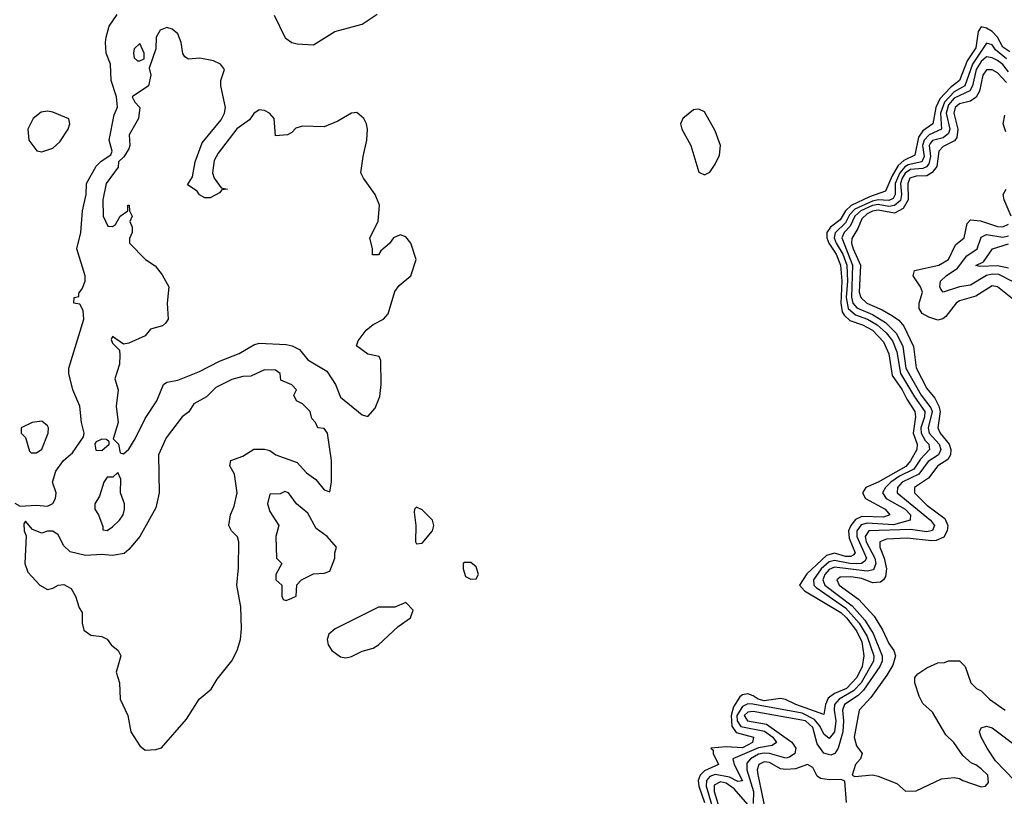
# Model space of a CAD drawing. Header units: inches. Extents: x 2601469 to 2753575, y 449403 to 582909.
# Tile 26 of 256: x 2623428 to 2627055, y 491212 to 494074. Entities that reach past the tile are written whole.
import ezdxf

# ---------------------------------------------------------------- set-up
doc = ezdxf.new("R2010")
doc.units = ezdxf.units.IN
doc.header["$MEASUREMENT"] = 0
doc.layers.add('C6429', color=7, linetype='Continuous')

msp = doc.modelspace()

# ---------------------------------------------------------------- linework, layer by layer
at = {"layer": 'C6429', "color": 4}
for points, elevation in [([(2623410, 492292), (2623430, 492282), (2623490, 492284.7), (2623530, 492281), (2623550, 492291.3), (2623559.3, 492310), (2623562.7, 492330), (2623549.3, 492370), (2623560.9, 492410), (2623589.5, 492450), (2623622.5, 492477.5), (2623662.7, 492537.3), (2623666, 492550), (2623656, 492590), (2623649.5, 492650), (2623623.7, 492710), (2623609.4, 492770), (2623609.3, 492790), (2623664, 492970), (2623662, 493002), (2623650, 493026), (2623628, 493030), (2623628.7, 493050), (2623646, 493054), (2623646, 493066), (2623658, 493082), (2623669, 493110), (2623669, 493130), (2623639, 493230), (2623653.2, 493290), (2623659.3, 493370), (2623673.2, 493430), (2623674, 493470), (2623710, 493534.8), (2623727.6, 493552.4), (2623764, 493576), (2623769, 493590), (2623757, 493630), (2623776.5, 493723.5), (2623788.9, 493751.1), (2623785.2, 493790), (2623764.5, 493850), (2623762.7, 493910), (2623747, 493950), (2623743.7, 493990), (2623746.6, 494010), (2623757, 494050), (2623786.7, 494093.3)], 4), ([(2624364.9, 494090), (2624406.5, 494006.5), (2624430, 493990.5), (2624450, 493984.9), (2624510, 493981), (2624589.4, 494030.6), (2624690, 494058), (2624745.2, 494094.8)], 4), ([(2627075.5, 493955.5), (2627050, 493972.2), (2627029.8, 494010), (2627010.6, 494030.6), (2626990, 494043.1), (2626970, 494047.3), (2626958.9, 494030), (2626950.1, 493970), (2626917.9, 493922.1), (2626890.2, 493850), (2626856.2, 493823.8), (2626817.8, 493782.2), (2626802.5, 493750), (2626791.3, 493690), (2626755, 493665), (2626738.6, 493641.4), (2626725.3, 493574.7), (2626684.4, 493555.6), (2626663.7, 493536.3), (2626641.4, 493498.6), (2626617.7, 493442.3), (2626558.8, 493421.2), (2626490.4, 493389.6), (2626470.1, 493370), (2626450, 493336.5), (2626414.4, 493310), (2626401, 493290), (2626400.9, 493270), (2626408.4, 493250), (2626435.7, 493210), (2626451.9, 493170), (2626457, 493110), (2626452.2, 493030), (2626457.9, 492997.9), (2626464.7, 492984.7), (2626485.7, 492965.7), (2626532.4, 492950), (2626570, 492930.2), (2626610, 492887), (2626630, 492842.8), (2626642.3, 492762.3), (2626679.2, 492710), (2626695.6, 492675.6), (2626725.2, 492630), (2626728, 492610), (2626719.8, 492550), (2626733.6, 492510), (2626732.6, 492490), (2626710, 492448.3), (2626691.9, 492428.1), (2626590, 492369.8), (2626545.5, 492350), (2626532.7, 492330), (2626543.8, 492310), (2626616.4, 492270), (2626633.4, 492250), (2626610, 492240.9), (2626530, 492243.2), (2626507.2, 492232.8), (2626489.4, 492210.6), (2626481.1, 492190), (2626483.8, 492163.8), (2626505.2, 492110), (2626498.7, 492101.3), (2626490, 492095.6), (2626470, 492096.2), (2626430, 492107.8), (2626400.4, 492099.6), (2626327.8, 492032.2), (2626300.4, 491990), (2626318.4, 491970), (2626452.2, 491890), (2626473.5, 491870), (2626510, 491822.6), (2626530, 491782), (2626537.6, 491730), (2626531, 491690), (2626512.3, 491650), (2626473.4, 491610), (2626429.5, 491590.5), (2626406, 491574), (2626395.9, 491550), (2626390, 491513.2), (2626287, 491550), (2626248.9, 491568.9), (2626230, 491572.9), (2626170, 491564.1), (2626148.2, 491570), (2626130, 491583.1), (2626110, 491589.8), (2626090, 491586.3), (2626080.9, 491579.1), (2626057.5, 491542.5), (2626048.6, 491510), (2626050.7, 491470.7), (2626067.3, 491447.3), (2626130.6, 491430), (2626127, 491410), (2626090, 491390.9), (2626030, 491395), (2625974, 491390), (2625982, 491382), (2625982, 491370), (2626002, 491330), (2625950, 491306), (2625934.7, 491290), (2625927.2, 491270), (2625929.2, 491250), (2625950.1, 491190)], 4), ([(2627062.5, 493930), (2627022.3, 493962.3), (2627010, 493981.3), (2626990, 493988), (2626938.1, 493910), (2626910.1, 493830), (2626870, 493807.7), (2626834.7, 493770), (2626820.5, 493730), (2626823.6, 493670), (2626778.5, 493650), (2626759.2, 493630), (2626753.4, 493610), (2626759.5, 493570), (2626751, 493550), (2626701.1, 493538.9), (2626688.1, 493531.9), (2626670, 493509.8), (2626653.3, 493470), (2626653.5, 493430), (2626645.4, 493414.6), (2626630, 493407.3), (2626590, 493409.9), (2626570, 493405.5), (2626504.2, 493375.8), (2626485, 493355), (2626470, 493325.8), (2626431.4, 493288.6), (2626428.8, 493270), (2626435.9, 493250), (2626459.8, 493210), (2626474.8, 493170), (2626477.6, 493110), (2626472.5, 493050), (2626479.8, 493010), (2626506.9, 492986.9), (2626550.5, 492970.5), (2626586.2, 492950), (2626620, 492920), (2626643.2, 492890), (2626658.8, 492850), (2626672.9, 492770), (2626724, 492684), (2626762, 492630), (2626761.2, 492610), (2626747.5, 492570), (2626748.8, 492550), (2626763.4, 492523.4), (2626776.5, 492510), (2626779.6, 492490), (2626746, 492454), (2626721.9, 492418.1), (2626668.5, 492391.5), (2626637.2, 492370), (2626616.9, 492350), (2626606.3, 492330), (2626619.5, 492310), (2626690.2, 492270), (2626708.9, 492250), (2626708.2, 492230), (2626647, 492213), (2626550, 492218.7), (2626527.4, 492212.6), (2626511.8, 492190), (2626511.6, 492170), (2626547.1, 492090), (2626541.3, 492078.7), (2626529.3, 492070.7), (2626510.6, 492069.4), (2626486, 492070), (2626430, 492081.4), (2626410, 492076.3), (2626379.8, 492050), (2626351.8, 492010), (2626353.4, 491990), (2626361.8, 491981.8), (2626470, 491906.4), (2626520.1, 491850), (2626550, 491801.7), (2626574.2, 491730), (2626573.4, 491710), (2626527.3, 491630), (2626499.4, 491600.6), (2626446.7, 491570), (2626429.6, 491550.4), (2626428, 491530), (2626434.8, 491490), (2626430, 491449.6), (2626410, 491424.7), (2626390, 491441.6), (2626377, 491470), (2626355.7, 491495.7), (2626310, 491518.5), (2626128.6, 491551.4), (2626110, 491552.9), (2626090, 491542.9), (2626070.1, 491510), (2626070.8, 491490), (2626084.2, 491470), (2626172.2, 491452.2), (2626202, 491430), (2626215.8, 491410), (2626200, 491400), (2626150, 491390.6), (2626055.3, 491350), (2626059.7, 491330), (2626090, 491269.3), (2626073, 491267), (2626042.7, 491282.7), (2625990, 491292.5), (2625970, 491284.8), (2625958.2, 491270), (2625957.2, 491250), (2625982.4, 491162.4)], 8), ([(2627070, 493881.2), (2627050, 493908.7), (2627030, 493923.4), (2627010, 493933.5), (2626990, 493936.5), (2626970, 493919.4), (2626950.8, 493890), (2626938.2, 493830), (2626928.5, 493811.5), (2626870, 493784.5), (2626850, 493760.3), (2626840.4, 493730), (2626854.1, 493670), (2626850, 493654.5), (2626830, 493638.8), (2626790.8, 493629.2), (2626782.2, 493617.8), (2626777.8, 493610), (2626783.6, 493570), (2626777.5, 493542.5), (2626768.5, 493531.5), (2626754.7, 493525.3), (2626710, 493522.1), (2626690, 493509), (2626678.5, 493490), (2626672.4, 493470), (2626676.2, 493430), (2626672.1, 493407.9), (2626650, 493388.7), (2626630, 493386.2), (2626590, 493392.9), (2626570, 493389.4), (2626527, 493370), (2626504.8, 493350), (2626486.8, 493313.2), (2626465, 493290), (2626456.8, 493270), (2626496.4, 493170), (2626492.1, 493052.1), (2626496.6, 493030), (2626511.9, 493011.9), (2626570, 492987.4), (2626617.8, 492957.8), (2626658.1, 492918.1), (2626681.3, 492870), (2626692.6, 492790), (2626748.7, 492690), (2626784.3, 492644.3), (2626788.8, 492630), (2626774.8, 492570), (2626778.5, 492550), (2626814.5, 492510), (2626821.1, 492490), (2626812.4, 492470), (2626774.4, 492445.6), (2626740.2, 492399.8), (2626679, 492370), (2626661.3, 492350), (2626660.3, 492330), (2626783.1, 492230), (2626798.3, 492210), (2626790, 492192.3), (2626770, 492187.4), (2626710, 492195.4), (2626556.3, 492190), (2626542.9, 492170), (2626546.3, 492150), (2626578.3, 492090), (2626582.2, 492070), (2626573.4, 492046.6), (2626550, 492042.4), (2626430, 492056.3), (2626410, 492047.7), (2626394, 492030), (2626386.5, 492010), (2626394.4, 491990), (2626494.6, 491914.6), (2626540.9, 491860.9), (2626571.7, 491811.7), (2626605.5, 491730), (2626604.8, 491710), (2626596.3, 491690), (2626536.5, 491603.5), (2626516.5, 491583.5), (2626466, 491550), (2626458.4, 491530), (2626462.7, 491490), (2626459.8, 491450), (2626443.6, 491390), (2626430.2, 491369.8), (2626415.9, 491364.1), (2626390, 491371.1), (2626366.1, 491406.1), (2626350, 491466.3), (2626322.4, 491490), (2626130, 491524.8), (2626110, 491522), (2626096.5, 491510), (2626108.7, 491490), (2626178.5, 491478.5), (2626272, 491412), (2626286.7, 491390), (2626283.6, 491370), (2626264.1, 491355.9), (2626250, 491352.7), (2626190.4, 491370.4), (2626170, 491371.7), (2626150, 491367), (2626120.2, 491350), (2626106.1, 491333.9), (2626106.8, 491310), (2626130.8, 491230), (2626130, 491186)], 12), ([(2627063.1, 493843.1), (2627030, 493877.6), (2627010, 493889.5), (2626990, 493889.5), (2626975.8, 493870), (2626963.2, 493810), (2626951.9, 493788.1), (2626930, 493774), (2626890, 493764), (2626873.7, 493750), (2626868.5, 493730), (2626884.1, 493670), (2626879.6, 493640.4), (2626872, 493627.9), (2626830, 493606.3), (2626813.7, 493590), (2626806.6, 493533.4), (2626789.5, 493510.5), (2626770, 493498.2), (2626730, 493496.8), (2626707.3, 493490), (2626699.2, 493470), (2626701.1, 493410), (2626682.1, 493377.9), (2626650, 493361.6), (2626590, 493371.6), (2626570, 493368.7), (2626550, 493359.1), (2626530, 493340.5), (2626515.6, 493304.4), (2626492.9, 493267.1), (2626491.6, 493250), (2626498.2, 493230), (2626525.4, 493170), (2626520.7, 493070), (2626526.5, 493050), (2626548.4, 493030), (2626605.5, 493005.4), (2626642.9, 492982.9), (2626666.5, 492966.5), (2626685.2, 492945.2), (2626720.3, 492870), (2626730, 492790.8), (2626770, 492714.9), (2626799.1, 492679.1), (2626813.8, 492650), (2626818.2, 492630), (2626810.3, 492570), (2626818.9, 492550), (2626851.7, 492510), (2626858.5, 492490), (2626857.4, 492470), (2626846.8, 492453.2), (2626810, 492429.6), (2626775.4, 492384.6), (2626723.8, 492350), (2626724.4, 492330), (2626770, 492284.6), (2626836, 492236), (2626846.5, 492210), (2626844.9, 492190), (2626832.5, 492167.5), (2626804.6, 492155.4), (2626786.4, 492153.6), (2626696.7, 492163.3), (2626620.7, 492159.3), (2626596.3, 492150), (2626597, 492130), (2626612.9, 492090), (2626620.9, 492050), (2626617.3, 492022.7), (2626610.3, 492009.7), (2626598.5, 492001.5), (2626570, 491998.3), (2626530, 492014.8), (2626490, 492021), (2626450, 492019.6), (2626438, 492010), (2626447, 491990), (2626518.4, 491938.4), (2626575.9, 491875.9), (2626606.1, 491826.1), (2626630, 491774.8), (2626648.2, 491750), (2626654, 491730), (2626644.4, 491695.6), (2626621.7, 491658.3), (2626563.8, 491576.2), (2626520.7, 491530), (2626501.6, 491430), (2626510, 491398), (2626531.3, 491370), (2626524.7, 491350), (2626506.8, 491330), (2626494, 491290), (2626504.7, 491284.7), (2626570, 491291), (2626590, 491286.8), (2626659.1, 491259.1), (2626691.6, 491231.6), (2626730, 491232), (2626823.1, 491276.9), (2626870, 491281), (2626890, 491278), (2626902, 491270), (2626970, 491246.8), (2626986, 491250), (2626996.4, 491263.6), (2626994, 491290), (2626970, 491314), (2626950, 491328.7), (2626934, 491334), (2626902.7, 491362.7), (2626868.7, 491410), (2626839, 491439), (2626790, 491522), (2626754.6, 491554.6), (2626741.2, 491581.2), (2626726, 491630), (2626726, 491650), (2626736.4, 491663.6), (2626770, 491686), (2626810, 491704.7), (2626834.6, 491705.4), (2626850, 491711.3), (2626890, 491711), (2626911.3, 491690), (2626932, 491630), (2626952, 491610), (2626970, 491601), (2627001, 491570), (2627058, 491530)], 16), ([(2627060.9, 493660.9), (2627050.7, 493690), (2627057.4, 493722.6)], 16), ([(2627080.5, 493350), (2627054, 493410), (2627051.3, 493430), (2627062, 493450)], 16), ([(2627085.3, 493045.3), (2627030, 493089.6), (2627010, 493093), (2626950, 493054.7), (2626890, 493037.6), (2626877.3, 493030), (2626839.9, 492980.1), (2626828.5, 492971.5), (2626810, 492966.6), (2626777.2, 492977.2), (2626751.9, 492991.9), (2626741.2, 493010), (2626740.9, 493030), (2626753.6, 493070), (2626746, 493090), (2626719.3, 493130), (2626724, 493150), (2626814, 493170), (2626849.3, 493190), (2626875.8, 493244.2), (2626906.6, 493270), (2626917.6, 493322.4), (2626930, 493336.3), (2626966.8, 493333.2), (2627030, 493312.2), (2627050, 493310.4), (2627070, 493320.4)], 16), ([(2627090, 493106.9), (2627035.1, 493135.1), (2627010, 493136.8), (2626989, 493131), (2626930, 493095.8), (2626890, 493089.8), (2626830, 493069.5), (2626821.1, 493081.1), (2626817.6, 493090), (2626820.5, 493110), (2626840.7, 493130), (2626882.1, 493157.9), (2626916.4, 493203.6), (2626954.7, 493230), (2626970, 493272.4), (2626990, 493282), (2627050, 493272.6), (2627070, 493277.1)], 12), ([(2627070, 493158.7), (2627030, 493167.5), (2626965.1, 493165.1), (2626950, 493168.7), (2626978, 493182), (2627012, 493230), (2627070, 493247.5)], 8), ([(2627092.9, 491270), (2627022.8, 491342.8), (2626991.5, 491390), (2626969.6, 491430), (2626963.7, 491450), (2626970, 491464.7), (2626989.4, 491470.6), (2627010, 491464.9), (2627110, 491390.2)], 12), ([(2626474, 491190), (2626468, 491268), (2626454.6, 491274.6), (2626410, 491272.7), (2626378, 491278), (2626366, 491286), (2626350, 491319), (2626330, 491329), (2626286, 491314), (2626250, 491311), (2626230, 491314), (2626190, 491336.8), (2626170, 491339.2), (2626150.5, 491330), (2626144.7, 491310), (2626146.9, 491293.1), (2626176.5, 491150)], 16), ([(2626110, 491182), (2626059.6, 491239.6), (2626030, 491260.9), (2626010, 491265.5), (2625986.7, 491253.3), (2625986.5, 491230), (2626004.1, 491170)], 12)]:
    msp.add_lwpolyline(points, dxfattribs=dict(at, elevation=elevation))
for points, elevation in [([(2623970, 494045.2), (2623945.2, 494034.8), (2623931, 494010), (2623930, 493966), (2623904.7, 493895.3), (2623910.8, 493870), (2623902, 493830), (2623842, 493790), (2623852, 493770), (2623870.8, 493750.8), (2623866, 493710), (2623831, 493650), (2623834, 493610), (2623830, 493598), (2623811.1, 493568.9), (2623792, 493550), (2623791.3, 493530), (2623746.8, 493470), (2623734.8, 493410), (2623736, 493350), (2623752.7, 493312.7), (2623770, 493312), (2623780.4, 493319.6), (2623798, 493350), (2623826, 493370), (2623826, 493390), (2623830.9, 493390.9), (2623832, 493370), (2623842, 493350), (2623834, 493330), (2623842, 493310), (2623842, 493290), (2623832.7, 493267.3), (2623832, 493250), (2623891.3, 493190), (2623927.5, 493167.5), (2623953.4, 493133.4), (2623977.3, 493090), (2623970.8, 493030), (2623974.8, 492970), (2623964.5, 492955.5), (2623953.7, 492946.3), (2623910, 492933.2), (2623890, 492908.7), (2623830, 492882), (2623810, 492878), (2623770, 492906), (2623764.7, 492895.3), (2623770, 492882), (2623796, 492856), (2623797.3, 492837.3), (2623795.2, 492804.8), (2623778, 492750), (2623790.8, 492710), (2623782.8, 492650), (2623790.7, 492590), (2623772, 492530), (2623792, 492510), (2623798, 492478), (2623810, 492474), (2623830, 492492), (2623853.2, 492530), (2623890, 492604.7), (2623933.2, 492670), (2623958, 492730), (2623970, 492738), (2624010, 492746), (2624090, 492777.3), (2624164.2, 492815.8), (2624236.6, 492843.4), (2624290, 492876.3), (2624310, 492881.6), (2624410, 492877.1), (2624432.3, 492872.3), (2624458.4, 492858.4), (2624490, 492821), (2624559.3, 492779.3), (2624590.8, 492730), (2624610, 492682.8), (2624690, 492618), (2624710, 492612), (2624738, 492642), (2624754.6, 492685.4), (2624759, 492730), (2624758, 492818), (2624752.7, 492832.7), (2624710, 492842), (2624668.4, 492871.6), (2624675.3, 492890), (2624704, 492930), (2624730, 492950.8), (2624768.7, 492970), (2624785.2, 492990), (2624810, 493072), (2624826, 493094), (2624869, 493130), (2624889, 493190), (2624869, 493250), (2624850, 493274), (2624830, 493281.2), (2624804.7, 493270), (2624790, 493248.7), (2624758, 493222), (2624750, 493208), (2624728, 493208), (2624728, 493230), (2624718, 493270), (2624749, 493330), (2624754, 493390), (2624737.2, 493430), (2624694, 493490), (2624685.2, 493510), (2624692.7, 493570), (2624707, 493630), (2624709.4, 493670), (2624706, 493690), (2624695.1, 493710), (2624670, 493731.6), (2624650, 493729.3), (2624600.3, 493699.7), (2624550, 493679.5), (2624470, 493681.2), (2624445.2, 493674.8), (2624430, 493658), (2624414, 493650), (2624370, 493646), (2624365.2, 493710), (2624348.7, 493730), (2624330, 493739.3), (2624310, 493741.2), (2624290, 493728.7), (2624274.6, 493705.4), (2624228.2, 493671.8), (2624158.5, 493581.5), (2624144.5, 493555.5), (2624138.8, 493510), (2624144.7, 493490), (2624170, 493454), (2624194, 493450), (2624172.7, 493447.3), (2624163.6, 493436.4), (2624130, 493418), (2624110, 493418), (2624090, 493428.7), (2624082, 493442), (2624046, 493466), (2624064.7, 493495.3), (2624074, 493550), (2624100.2, 493619.8), (2624170, 493704.7), (2624182.7, 493730), (2624186, 493750), (2624169, 493830), (2624168.7, 493850), (2624182, 493890), (2624168, 493910), (2624142, 493922), (2624091.9, 493931.9), (2624050, 493929), (2624036.5, 493936.5), (2624029.4, 493949.4), (2624022.7, 493990), (2624010, 494022), (2623990, 494039)], 4), ([(2623870, 493986), (2623850, 493966), (2623846.8, 493950), (2623850, 493934), (2623862, 493922), (2623870, 493922), (2623886, 493930), (2623886, 493950)], 4), ([(2625930, 493744), (2625916.9, 493743.1), (2625910, 493742), (2625871.3, 493710), (2625862.8, 493690), (2625867.3, 493670), (2625900.5, 493610), (2625930, 493512), (2625950, 493502), (2625970, 493512), (2625990, 493542), (2626005.6, 493574.4), (2626009.3, 493610), (2625990, 493664), (2625950, 493734)], 4), ([(2623530, 493737.2), (2623507.1, 493732.9), (2623478, 493710), (2623458, 493670), (2623462, 493630), (2623491, 493591), (2623510, 493586.8), (2623550, 493600.7), (2623576.2, 493623.8), (2623606, 493670), (2623613.2, 493690), (2623608.7, 493708.7), (2623550, 493733.2)], 8), ([(2624330, 492784), (2624279.6, 492760.4), (2624250, 492759), (2624210, 492748.7), (2624150, 492719), (2624116.3, 492683.7), (2624070, 492659), (2624050.6, 492629.4), (2624026, 492610), (2623967, 492533), (2623939.1, 492470), (2623942, 492330), (2623930, 492275.3), (2623870.8, 492170), (2623830, 492121.2), (2623812.7, 492107.3), (2623770, 492099.5), (2623730, 492103.7), (2623670, 492099.5), (2623613.6, 492113.6), (2623590, 492135.3), (2623570, 492175.3), (2623550, 492188.7), (2623530, 492188.7), (2623510, 492182), (2623475.3, 492195.3), (2623450, 492226), (2623443.6, 492216.4), (2623444.7, 492190), (2623451.6, 492171.6), (2623447.3, 492070), (2623458, 492038), (2623502.8, 491990), (2623530, 491974.8), (2623550, 491978.8), (2623569.6, 491990.4), (2623590, 491993), (2623618, 491978), (2623634, 491950), (2623646.8, 491906.8), (2623658, 491890), (2623658, 491850), (2623664.5, 491824.5), (2623690, 491806), (2623730, 491801), (2623750, 491791), (2623764.7, 491770), (2623791.3, 491750), (2623801, 491730), (2623782.8, 491670), (2623796, 491630), (2623798, 491570), (2623826, 491510), (2623837.3, 491450), (2623870, 491398), (2623890, 491382), (2623930, 491384.7), (2623950, 491391), (2624042.9, 491497.1), (2624089.4, 491570), (2624133.1, 491606.9), (2624155.9, 491644.1), (2624210, 491711.3), (2624229.3, 491750), (2624241.2, 491790), (2624245.1, 491830), (2624243, 491910), (2624227.3, 491990), (2624233.8, 492053.8), (2624235.1, 492150), (2624230, 492168), (2624208, 492190), (2624199, 492210), (2624204, 492250), (2624218.6, 492281.4), (2624229.5, 492330.5), (2624218.9, 492398.9), (2624202, 492430), (2624206, 492450), (2624250, 492466), (2624290, 492491.3), (2624330, 492491.3), (2624350, 492486), (2624372, 492470), (2624450, 492442.8), (2624484.1, 492404.1), (2624519.1, 492379.1), (2624550, 492342), (2624570, 492334), (2624577.2, 492370), (2624577, 492450), (2624562, 492550), (2624550, 492568), (2624526, 492570), (2624518, 492590), (2624504, 492604), (2624498, 492630), (2624470, 492658), (2624448, 492670), (2624438, 492690), (2624448, 492710), (2624430, 492728), (2624390, 492746), (2624388, 492770), (2624370, 492782)], 4), ([(2623510, 492594), (2623474, 492590), (2623434, 492570), (2623434, 492550), (2623450, 492534), (2623464, 492484), (2623470, 492478), (2623490, 492478), (2623510, 492492), (2623533.2, 492550), (2623534, 492570), (2623530, 492578)], 8), ([(2623730, 492528), (2623710, 492518), (2623704.7, 492510), (2623707.9, 492487.9), (2623730, 492486), (2623758, 492510), (2623758, 492518), (2623747.3, 492527.3)], 4), ([(2623790, 492406), (2623771.6, 492388.4), (2623750, 492388), (2623738, 492370), (2623722, 492318), (2623704.7, 492290), (2623704.7, 492270), (2623718, 492250), (2623734, 492206), (2623734, 492194), (2623750, 492192), (2623770, 492204.7), (2623795.3, 492230), (2623808.7, 492250), (2623814, 492270), (2623814, 492290), (2623799, 492330), (2623800.4, 492380.4)], 4), ([(2624404.7, 492335.3), (2624387.3, 492327.3), (2624350, 492326), (2624341, 492290), (2624350, 492262), (2624382, 492210), (2624371.3, 492170), (2624374, 492090), (2624394, 492070), (2624372, 492030), (2624372, 492010), (2624394, 491990), (2624394, 491950), (2624398, 491938), (2624410, 491934), (2624430, 491942), (2624446, 491950), (2624448.4, 491991.6), (2624466, 492010), (2624510, 492032), (2624550, 492034), (2624570, 492042), (2624588.7, 492090), (2624588.7, 492110), (2624595.3, 492130), (2624561.2, 492170), (2624519.5, 492199.5), (2624490, 492256), (2624448, 492290), (2624418, 492330)], 4), ([(2624890, 492278), (2624882, 492270), (2624881, 492259), (2624886.8, 492210), (2624886, 492150), (2624890, 492142), (2624910, 492144.7), (2624948.7, 492190), (2624954, 492210), (2624948.7, 492230), (2624910, 492268)], 4), ([(2625090, 492074), (2625066, 492074), (2625062, 492070), (2625062, 492050), (2625070, 492022), (2625090, 492012), (2625110, 492014), (2625118, 492030), (2625110, 492058)], 4), ([(2624850, 491926), (2624810, 491908.7), (2624750, 491909), (2624590, 491829.3), (2624567.3, 491810), (2624560.7, 491790), (2624564, 491770), (2624577.3, 491750), (2624610, 491726), (2624630, 491723), (2624650, 491727.7), (2624690, 491746.8), (2624730, 491758), (2624750, 491771), (2624822, 491838), (2624868, 491870), (2624878, 491898)], 4)]:
    msp.add_lwpolyline(points, close=True, dxfattribs=dict(at, elevation=elevation))

doc.saveas('drawing.dxf')
